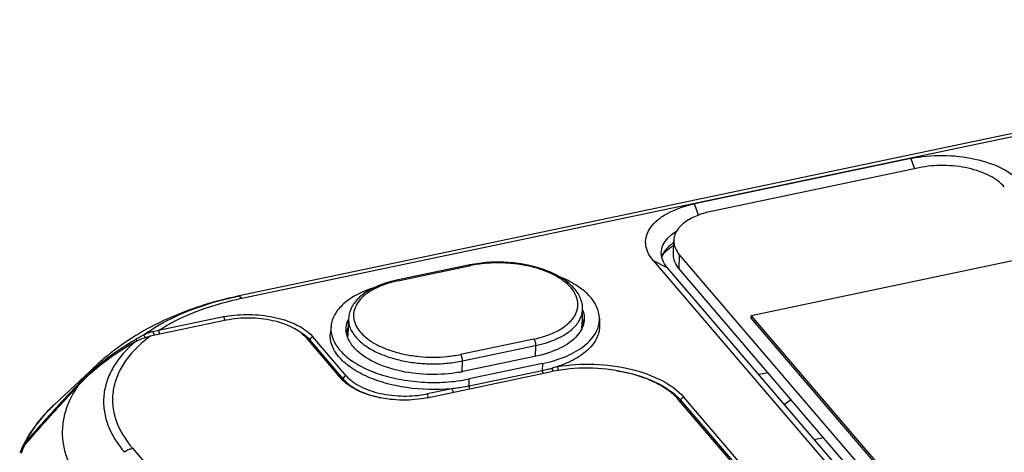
# Model space of a CAD drawing. Header units: inches. Extents: x 0 to 17, y 0 to 11.
# Tile 16 of 24: x 12.586 to 13.79, y 4.2 to 4.728. Entities that reach past the tile are written whole.
import ezdxf

# ---------------------------------------------------------------- set-up
doc = ezdxf.new("R2010")
doc.units = ezdxf.units.IN
doc.header["$LTSCALE"] = 0.935
doc.header["$MEASUREMENT"] = 0
doc.layers.get('0').update_dxf_attribs({"linetype": 'CONTINUOUS'})
doc.layers.add('1', color=7, linetype='CONTINUOUS')

msp = doc.modelspace()

# ---------------------------------------------------------------- linework, layer by layer
at = {"color": 7, "linetype": 'Continuous'}
for p, q in [((13.68616, 4.54706), (13.43214, 4.4938)), ((13.38587, 4.44113), (13.38619, 4.45824)), ((13.39297, 4.42355), (13.39332, 4.44058)), ((13.39332, 4.44058), (13.94176, 3.8005)), ((13.83873, 4.44151), (13.48092, 4.36648)), ((13.9414, 3.78347), (13.39297, 4.42355)), ((13.48079, 4.36313), (13.48092, 4.36648)), ((13.48079, 4.36313), (13.89007, 3.88546)), ((13.48092, 4.36648), (13.8902, 3.88882)), ((13.52977, 4.26389), (13.52174, 4.25782))]:
    msp.add_line(p, q, dxfattribs=at)
for points, knots in [([(13.79046, 4.52385), (13.78817, 4.52653), (13.78252, 4.5316), (13.77223, 4.53781), (13.75997, 4.54294), (13.74123, 4.54817), (13.71622, 4.55088), (13.69595, 4.54911), (13.68616, 4.54706)], [0, 0, 0, 0, 0.0953176, 0.2036806, 0.3240113, 0.4539877, 0.7292103, 1, 1, 1, 1]), ([(13.43214, 4.4938), (13.42577, 4.49246), (13.41409, 4.48904), (13.40114, 4.48205), (13.39348, 4.47519), (13.38942, 4.46984), (13.38686, 4.46416), (13.38623, 4.46017), (13.38619, 4.45824)], [0, 0, 0, 0, 0.3143693, 0.5844199, 0.7017576, 0.8082274, 0.9063399, 1, 1, 1, 1]), ([(13.38619, 4.45824), (13.38614, 4.45519), (13.38748, 4.44866), (13.39111, 4.44317), (13.39332, 4.44058)], [0, 0, 0, 0, 0.4720718, 1, 1, 1, 1]), ([(13.39297, 4.42355), (13.39076, 4.42613), (13.38715, 4.4316), (13.38581, 4.4381), (13.38587, 4.44113)], [0, 0, 0, 0, 0.5279267, 1, 1, 1, 1])]:
    msp.add_open_spline(points, degree=3, knots=knots, dxfattribs=at)
at = {"layer": '1', "color": 7, "linetype": 'Continuous'}
for p, q in [((14.46365, 4.72791), (12.85286, 4.39015)), ((12.85816, 4.38781), (14.46829, 4.72543)), ((13.67634, 4.55852), (13.41159, 4.50301)), ((13.67634, 4.55852), (13.68071, 4.54592)), ((13.41638, 4.48919), (13.41159, 4.50301)), ((13.36112, 4.43382), (13.90955, 3.79375)), ((13.36112, 4.43382), (13.37852, 4.42498)), ((13.37244, 4.43986), (13.37416, 4.44238)), ((13.13669, 4.42842), (13.04723, 4.40966)), ((13.04864, 4.40892), (13.1381, 4.42768)), ((13.92695, 3.7849), (13.37852, 4.42498)), ((13.03659, 4.40581), (13.03653, 4.40579)), ((13.0366, 4.40581), (13.03653, 4.40579)), ((12.85353, 4.39029), (12.85288, 4.39016)), ((12.85289, 4.39012), (12.85353, 4.39029)), ((13.27472, 4.37388), (13.27393, 4.35372)), ((12.83898, 4.36094), (12.74606, 4.34145)), ((12.83553, 4.36496), (12.75598, 4.34828)), ((12.98857, 4.36285), (12.98778, 4.34269)), ((13.2954, 4.36327), (13.29558, 4.35486)), ((12.75596, 4.34827), (12.74907, 4.34687)), ((12.74973, 4.34603), (12.74907, 4.34687)), ((12.96712, 4.3539), (12.96628, 4.34553)), ((12.72917, 4.33703), (12.72848, 4.33766)), ((12.72998, 4.33591), (12.72917, 4.33703)), ((12.97971, 4.28961), (12.93734, 4.33905)), ((12.93838, 4.3398), (12.94135, 4.33667)), ((12.94131, 4.33443), (12.94135, 4.33667)), ((12.94135, 4.33667), (12.98208, 4.28914)), ((12.94185, 4.34383), (12.94488, 4.34063)), ((12.98561, 4.2931), (12.94488, 4.34063)), ((13.21504, 4.33788), (13.12559, 4.31912)), ((13.12785, 4.31122), (13.2173, 4.32997)), ((13.2173, 4.32997), (13.21678, 4.31678)), ((13.12733, 4.2981), (13.12785, 4.31122)), ((13.21787, 4.31701), (13.12842, 4.29825)), ((12.67848, 4.30439), (12.62858, 4.25768)), ((12.67844, 4.30436), (12.6637, 4.2886)), ((13.22551, 4.29931), (13.13606, 4.28055)), ((13.22563, 4.30796), (13.13617, 4.2892)), ((13.22563, 4.30796), (13.22551, 4.29931)), ((13.23366, 4.30121), (13.22551, 4.29931)), ((13.24387, 4.30422), (13.23761, 4.30229)), ((13.23806, 4.30101), (13.23761, 4.30229)), ((13.23838, 4.29832), (13.23834, 4.29945)), ((12.66446, 4.28758), (12.6637, 4.28859)), ((12.98208, 4.28914), (12.98205, 4.28752)), ((13.08474, 4.26624), (13.2368, 4.29813)), ((13.13606, 4.28055), (13.13617, 4.2892)), ((13.50155, 4.29683), (13.49034, 4.29447)), ((12.65581, 4.28013), (12.65572, 4.28031)), ((12.6563, 4.27951), (12.65581, 4.28013)), ((13.1149, 4.27731), (13.08487, 4.27101)), ((13.08563, 4.26968), (13.08487, 4.27101)), ((13.68393, 3.92338), (13.39253, 4.26348)), ((13.39485, 4.26076), (13.3949, 4.26301)), ((13.3949, 4.26301), (13.68958, 3.91909)), ((13.69311, 3.92305), (13.39843, 4.26697)), ((13.55807, 4.21542), (13.56928, 4.21778)), ((12.58948, 4.20587), (12.588, 4.20218)), ((12.58963, 4.20618), (12.58939, 4.20569)), ((12.58966, 4.20617), (12.58939, 4.20569)), ((12.58964, 4.20618), (12.58949, 4.20589)), ((12.59437, 4.21303), (12.59129, 4.20902)), ((12.5954, 4.21177), (12.59437, 4.21303)), ((12.72448, 4.20454), (12.80238, 4.11362))]:
    msp.add_line(p, q, dxfattribs=at)
for centre, radius, start, end in [((13.39803, 4.42795), 0.02874, 147.83058, 154.07665), ((13.39122, 4.42858), 0.02191, 149.00849, 153.68557), ((13.39608, 4.42893), 0.02656, 154.1303, 157.12024), ((13.07251, 4.28469), 0.12748, 106.51275, 107.14707), ((12.94415, 3.98077), 0.41602, 101.92878, 102.56516), ((13.24477, 4.36204), 0.03213, 17.93673, 21.21351), ((12.86186, 4.23936), 0.12833, 100.59041, 101.83809), ((13.01766, 4.34862), 0.03231, 154.3417, 156.46695), ((13.24654, 4.3544), 0.0294, 10.61389, 15.35474), ((13.24768, 4.35462), 0.02824, 7.04708, 10.60098), ((12.7648, 4.28565), 0.06321, 104.41713, 108.66752), ((13.01387, 4.34158), 0.02809, 164.02186, 173.15768), ((13.01504, 4.34125), 0.0293, 160.91483, 164.04621), ((13.01597, 4.34093), 0.03028, 158.1218, 160.91328), ((13.24719, 4.35477), 0.02676, 352.33551, 357.73622), ((13.24831, 4.3547), 0.02761, 3.11628, 7.04232), ((12.89217, 4.04711), 0.33348, 119.39707, 119.73164), ((12.89218, 4.0471), 0.3335, 118.78649, 119.39664), ((12.89884, 4.03492), 0.34739, 117.61715, 118.78256), ((12.85043, 4.18972), 0.18999, 124.52117, 126.35634), ((12.76018, 4.29811), 0.04991, 112.07445, 116.62557), ((12.76271, 4.29199), 0.05654, 108.70895, 112.12075), ((13.01442, 4.34164), 0.02666, 177.7442, 181.38154), ((13.1914, 4.46417), 0.16835, 284.5391, 285.29664), ((13.19269, 4.45944), 0.16345, 285.29694, 285.95277), ((13.22743, 4.29831), 0.01096, 5.9729, 14.28811), ((13.7164, 3.26603), 1.46759, 135.83206, 135.98111), ((13.09591, 4.45338), 0.1585, 280.04659, 281.83375), ((13.09559, 4.48485), 0.19982, 278.46821, 279.25426), ((13.09717, 4.47548), 0.19032, 279.23839, 281.82498), ((13.93817, 3.05425), 1.77424, 136.28782, 137.41903), ((13.76592, 3.21831), 1.53636, 136.12746, 136.27108), ((13.74046, 3.24278), 1.50105, 135.98111, 136.12746), ((13.05502, 4.39624), 0.13288, 256.80092, 258.11053), ((13.06132, 4.38329), 0.11472, 281.48321, 281.84215), ((13.34891, 4.22359), 0.06057, 40.59974, 42.43079), ((14.34725, 2.67984), 2.32879, 137.4464, 138.82491), ((12.69937, 4.16047), 0.11741, 156.34388, 161.18356), ((12.6152, 4.19321), 0.02867, 148.09465, 153.09453), ((12.72298, 4.1414), 0.14825, 153.21185, 154.09243), ((12.6167, 4.1923), 0.03042, 146.64177, 148.12901), ((12.73038, 4.18012), 0.02518, 116.12385, 129.12252)]:
    msp.add_arc(centre, radius, start, end, dxfattribs=at)
for points, knots in [([(13.67634, 4.55852), (13.68907, 4.56119), (13.71542, 4.5635), (13.75367, 4.55932), (13.78709, 4.54835), (13.8056, 4.53575), (13.81193, 4.52835)], [0, 0, 0, 0, 0.2711771, 0.5467935, 0.7969609, 1, 1, 1, 1]), ([(13.36112, 4.43382), (13.35852, 4.43686), (13.35421, 4.44325), (13.35122, 4.45416), (13.35258, 4.46516), (13.35811, 4.47543), (13.36725, 4.48458), (13.38463, 4.49565), (13.40041, 4.50067), (13.41159, 4.50301)], [0, 0, 0, 0, 0.1132329, 0.2149637, 0.3137804, 0.4194822, 0.5392859, 0.6764579, 1, 1, 1, 1]), ([(13.38095, 4.46327), (13.38157, 4.46385), (13.38422, 4.46619), (13.38713, 4.46824), (13.38943, 4.46965)], [0, 0, 0, 0, 0.238341, 1, 1, 1, 1]), ([(13.37114, 4.44535), (13.37146, 4.44859), (13.37374, 4.45536), (13.37827, 4.46076), (13.38095, 4.46327)], [0, 0, 0, 0, 0.4699083, 1, 1, 1, 1]), ([(13.3858, 4.45528), (13.38452, 4.4544), (13.37994, 4.451), (13.37591, 4.44677), (13.37371, 4.44326)], [0, 0, 0, 0, 0.2719361, 1, 1, 1, 1]), ([(13.37852, 4.42498), (13.37598, 4.42794), (13.37188, 4.43429), (13.37079, 4.44189), (13.37114, 4.44535)], [0, 0, 0, 0, 0.5283259, 1, 1, 1, 1]), ([(13.37416, 4.44238), (13.37485, 4.44326), (13.37822, 4.44715), (13.3824, 4.45027), (13.38581, 4.45238)], [0, 0, 0, 0, 0.2180123, 1, 1, 1, 1]), ([(13.27472, 4.37388), (13.27482, 4.37632), (13.27441, 4.38131), (13.27208, 4.38855), (13.26818, 4.39542), (13.26284, 4.40183), (13.25622, 4.40772), (13.24843, 4.41308), (13.23958, 4.41786), (13.22623, 4.42353), (13.20772, 4.42875), (13.18419, 4.43196), (13.16019, 4.43208), (13.14434, 4.43003), (13.13669, 4.42842)], [0, 0, 0, 0, 0.0446591, 0.0902639, 0.1377753, 0.1880368, 0.2416843, 0.29906, 0.3602214, 0.4249728, 0.5633825, 0.7095331, 0.857219, 1, 1, 1, 1]), ([(13.21504, 4.33788), (13.22034, 4.33899), (13.23036, 4.34169), (13.24397, 4.34743), (13.25356, 4.35354), (13.25965, 4.35908), (13.26327, 4.36333), (13.26606, 4.36778), (13.26798, 4.3724), (13.26901, 4.37713), (13.26912, 4.38192), (13.26832, 4.38671), (13.266, 4.39321), (13.26066, 4.40114), (13.25132, 4.4095), (13.23923, 4.41682), (13.22482, 4.42284), (13.20861, 4.42737), (13.19121, 4.43023), (13.17325, 4.43131), (13.15543, 4.43059), (13.14375, 4.42887), (13.1381, 4.42768)], [0, 0, 0, 0, 0.0718019, 0.1371924, 0.1952265, 0.2214825, 0.2460092, 0.2690292, 0.2908748, 0.3119824, 0.3328637, 0.3540555, 0.3760602, 0.4239644, 0.4788319, 0.5411967, 0.6104624, 0.6852771, 0.7638024, 0.8439154, 0.9233756, 1, 1, 1, 1]), ([(13.13669, 4.42842), (13.13691, 4.42847), (13.13732, 4.42837), (13.13776, 4.42804), (13.13798, 4.42781), (13.1381, 4.42768)], [0, 0, 0, 0, 0.4191121, 0.6857021, 1, 1, 1, 1]), ([(13.04723, 4.40966), (13.0463, 4.40947), (13.04262, 4.40866), (13.03897, 4.4077), (13.03627, 4.40691)], [0, 0, 0, 0, 0.253964, 1, 1, 1, 1]), ([(13.04864, 4.40892), (13.04761, 4.40871), (13.04356, 4.40781), (13.03954, 4.40673), (13.03659, 4.40581)], [0, 0, 0, 0, 0.2551788, 1, 1, 1, 1]), ([(13.04864, 4.40892), (13.04853, 4.40905), (13.04831, 4.40929), (13.04786, 4.40961), (13.04746, 4.40971), (13.04723, 4.40966)], [0, 0, 0, 0, 0.3142979, 0.5808879, 1, 1, 1, 1]), ([(13.2954, 4.36328), (13.29528, 4.36819), (13.29253, 4.37869), (13.28218, 4.39257), (13.26656, 4.40477), (13.25391, 4.41112), (13.24695, 4.414)], [0, 0, 0, 0, 0.1998256, 0.4269518, 0.6933544, 1, 1, 1, 1]), ([(13.01933, 4.40064), (13.01218, 4.39832), (12.99908, 4.39298), (12.98257, 4.38205), (12.97119, 4.36903), (12.96762, 4.35879), (12.96713, 4.35391)], [0, 0, 0, 0, 0.3066749, 0.5730269, 0.8001472, 1, 1, 1, 1]), ([(13.03492, 4.4065), (13.02857, 4.40454), (13.01948, 4.40095), (13.00871, 4.39449), (13.00196, 4.38919), (12.9964, 4.38333), (12.99217, 4.37692), (12.98942, 4.37004), (12.98866, 4.36523), (12.98857, 4.36285)], [0, 0, 0, 0, 0.2949358, 0.4296016, 0.5557163, 0.6741291, 0.7863253, 0.8942246, 1, 1, 1, 1]), ([(13.03653, 4.40579), (13.03192, 4.40435), (13.02332, 4.4011), (13.01195, 4.3947), (13.00309, 4.38721), (12.99794, 4.37997), (12.99558, 4.37395), (12.99466, 4.36944), (12.99458, 4.36488), (12.99531, 4.36032), (12.99687, 4.3558), (13.00009, 4.34971), (13.00623, 4.34243), (13.01609, 4.33479), (13.02833, 4.32817), (13.04256, 4.32278), (13.0583, 4.31879), (13.07502, 4.31634), (13.09215, 4.31551), (13.10911, 4.31632), (13.12021, 4.31799), (13.12559, 4.31912)], [0, 0, 0, 0, 0.0677418, 0.1285979, 0.1822594, 0.2294974, 0.2514061, 0.2726508, 0.2937031, 0.3150542, 0.337165, 0.3604273, 0.4114144, 0.4694439, 0.534585, 0.6060444, 0.6824472, 0.7620408, 0.8428554, 0.9228378, 1, 1, 1, 1]), ([(12.85288, 4.39016), (12.83012, 4.38539), (12.78571, 4.37256), (12.74412, 4.3521), (12.72485, 4.33998)], [0, 0, 0, 0, 0.5051884, 1, 1, 1, 1]), ([(12.74277, 4.34625), (12.75507, 4.35472), (12.78319, 4.36977), (12.81327, 4.38007), (12.82943, 4.38449)], [0, 0, 0, 0, 0.4712487, 1, 1, 1, 1]), ([(12.75598, 4.34828), (12.76984, 4.35725), (12.80162, 4.37285), (12.83547, 4.38278), (12.85365, 4.38683)], [0, 0, 0, 0, 0.4699927, 1, 1, 1, 1]), ([(12.82943, 4.38449), (12.83134, 4.38501), (12.83911, 4.38707), (12.84694, 4.3889), (12.85286, 4.39015)], [0, 0, 0, 0, 0.2468822, 1, 1, 1, 1]), ([(12.85816, 4.38781), (12.85779, 4.38824), (12.85659, 4.38951), (12.85473, 4.39051), (12.85353, 4.39029)], [0, 0, 0, 0, 0.3181319, 1, 1, 1, 1]), ([(13.2618, 4.34989), (13.26374, 4.3516), (13.26723, 4.35516), (13.27132, 4.36112), (13.27393, 4.36739), (13.27464, 4.37174), (13.27472, 4.37388)], [0, 0, 0, 0, 0.2773681, 0.5325338, 0.7708543, 1, 1, 1, 1]), ([(13.27533, 4.37194), (13.27564, 4.37099), (13.27667, 4.36722), (13.27691, 4.36324), (13.27662, 4.36035)], [0, 0, 0, 0, 0.2558862, 1, 1, 1, 1]), ([(12.83553, 4.36496), (12.83598, 4.36445), (12.83659, 4.36303), (12.83689, 4.36156), (12.83695, 4.36074)], [0, 0, 0, 0, 0.4536359, 1, 1, 1, 1]), ([(12.83828, 4.36551), (12.84786, 4.3673), (12.86758, 4.36882), (12.8963, 4.36579), (12.92183, 4.35794), (12.93637, 4.34908), (12.94185, 4.34383)], [0, 0, 0, 0, 0.2686067, 0.5406898, 0.7909636, 1, 1, 1, 1]), ([(12.93734, 4.33905), (12.93275, 4.34442), (12.91932, 4.35356), (12.89508, 4.36151), (12.86733, 4.36455), (12.84822, 4.36287), (12.83898, 4.36094)], [0, 0, 0, 0, 0.2030391, 0.4532065, 0.7288229, 1, 1, 1, 1]), ([(12.98561, 4.34952), (12.98559, 4.35053), (12.98573, 4.35464), (12.98681, 4.35869), (12.98804, 4.36152)], [0, 0, 0, 0, 0.2470724, 1, 1, 1, 1]), ([(12.98857, 4.36285), (12.98849, 4.36072), (12.98884, 4.35635), (12.99093, 4.34992), (12.99451, 4.34368), (12.99769, 4.33987), (12.99947, 4.33802)], [0, 0, 0, 0, 0.2292881, 0.467682, 0.7228056, 1, 1, 1, 1]), ([(13.22563, 4.30796), (13.23547, 4.31002), (13.25348, 4.31532), (13.2734, 4.32622), (13.285, 4.33693), (13.29107, 4.34526), (13.29473, 4.35413), (13.29546, 4.36029), (13.2954, 4.36328)], [0, 0, 0, 0, 0.3154907, 0.5854554, 0.702369, 0.8083371, 0.9061348, 1, 1, 1, 1]), ([(13.27662, 4.36035), (13.27644, 4.35853), (13.27595, 4.35612), (13.27516, 4.3538), (13.27495, 4.35322)], [0, 0, 0, 0, 0.7460044, 1, 1, 1, 1]), ([(12.7574, 4.34379), (12.75737, 4.34466), (12.75709, 4.34624), (12.75643, 4.34773), (12.75597, 4.34828)], [0, 0, 0, 0, 0.5499799, 1, 1, 1, 1]), ([(12.92595, 4.34878), (12.92713, 4.34812), (12.93153, 4.3455), (12.93566, 4.34239), (12.93838, 4.3398)], [0, 0, 0, 0, 0.2660398, 1, 1, 1, 1]), ([(12.96713, 4.35391), (12.96661, 4.34884), (12.96826, 4.33767), (12.97813, 4.32263), (12.994, 4.30949), (13.015, 4.29863), (13.04001, 4.29055), (13.06765, 4.28569), (13.09637, 4.2843), (13.1156, 4.2858), (13.12502, 4.28721)], [0, 0, 0, 0, 0.0809519, 0.171889, 0.2794495, 0.4046774, 0.5448465, 0.694987, 0.848884, 1, 1, 1, 1]), ([(12.98667, 4.34248), (12.9865, 4.34306), (12.98593, 4.34537), (12.98565, 4.34775), (12.98561, 4.34952)], [0, 0, 0, 0, 0.2538238, 1, 1, 1, 1]), ([(13.2173, 4.32997), (13.22181, 4.33092), (13.23045, 4.33314), (13.24252, 4.33764), (13.25302, 4.3431), (13.25913, 4.34753), (13.2618, 4.34989)], [0, 0, 0, 0, 0.280812, 0.5427478, 0.782929, 1, 1, 1, 1]), ([(13.29558, 4.35487), (13.2957, 4.34975), (13.29316, 4.33868), (13.28207, 4.32438), (13.26511, 4.31248), (13.25141, 4.30672), (13.24387, 4.30422)], [0, 0, 0, 0, 0.1999688, 0.4246644, 0.6904739, 1, 1, 1, 1]), ([(13.27495, 4.35322), (13.27459, 4.35227), (13.27289, 4.34833), (13.27043, 4.34475), (13.26831, 4.34229)], [0, 0, 0, 0, 0.2388182, 1, 1, 1, 1]), ([(12.65858, 4.28186), (12.66359, 4.28718), (12.68454, 4.30751), (12.70881, 4.32425), (12.7279, 4.33488)], [0, 0, 0, 0, 0.250626, 1, 1, 1, 1]), ([(12.6637, 4.28859), (12.66833, 4.29336), (12.68759, 4.31159), (12.70955, 4.32686), (12.72679, 4.3367)], [0, 0, 0, 0, 0.2510318, 1, 1, 1, 1]), ([(12.72485, 4.33998), (12.71247, 4.3322), (12.69662, 4.32069), (12.68205, 4.30773), (12.67848, 4.30439)], [0, 0, 0, 0, 0.7494107, 1, 1, 1, 1]), ([(12.72796, 4.33491), (12.71744, 4.32591), (12.70361, 4.31068), (12.69254, 4.28696), (12.68862, 4.26919), (12.68893, 4.25116), (12.69513, 4.22653), (12.70584, 4.20975), (12.71448, 4.19966)], [0, 0, 0, 0, 0.2703601, 0.3917033, 0.507718, 0.6225824, 0.7406641, 1, 1, 1, 1]), ([(12.74606, 4.34145), (12.73992, 4.33686), (12.72867, 4.32729), (12.71491, 4.31103), (12.7053, 4.29374), (12.70008, 4.2757), (12.69946, 4.25725), (12.7049, 4.23198), (12.71572, 4.2148), (12.72448, 4.20454)], [0, 0, 0, 0, 0.1449846, 0.2777356, 0.4002206, 0.515902, 0.6292366, 0.74511, 1, 1, 1, 1]), ([(12.7279, 4.33488), (12.72935, 4.33568), (12.73514, 4.33854), (12.74137, 4.34046), (12.74606, 4.34145)], [0, 0, 0, 0, 0.2560952, 1, 1, 1, 1]), ([(12.73994, 4.33988), (12.73958, 4.34055), (12.73905, 4.34145), (12.73829, 4.34236), (12.73797, 4.34267), (12.73781, 4.34273)], [0, 0, 0, 0, 0.6349064, 0.8624737, 1, 1, 1, 1]), ([(12.751, 4.34246), (12.75084, 4.34343), (12.75048, 4.34467), (12.74988, 4.34579), (12.74973, 4.34603)], [0, 0, 0, 0, 0.7731001, 1, 1, 1, 1]), ([(12.94135, 4.33667), (12.94137, 4.33758), (12.94224, 4.33941), (12.94395, 4.34044), (12.94488, 4.34063)], [0, 0, 0, 0, 0.4867505, 1, 1, 1, 1]), ([(13.1149, 4.27731), (13.0965, 4.27547), (13.06869, 4.27616), (13.0336, 4.28351), (13.01025, 4.29186), (12.9908, 4.30267), (12.9762, 4.31551), (12.96723, 4.33002), (12.96579, 4.34067), (12.96628, 4.34553)], [0, 0, 0, 0, 0.3085923, 0.458267, 0.5971251, 0.7209013, 0.8275031, 0.9183712, 1, 1, 1, 1]), ([(12.99204, 4.33147), (12.99142, 4.33235), (12.98918, 4.33577), (12.98748, 4.33957), (12.98667, 4.34248)], [0, 0, 0, 0, 0.2626546, 1, 1, 1, 1]), ([(12.99947, 4.33802), (13.00252, 4.33485), (13.00983, 4.32887), (13.0228, 4.32156), (13.03802, 4.31557), (13.05496, 4.31112), (13.07303, 4.30835), (13.09158, 4.30736), (13.10998, 4.3082), (13.12201, 4.30999), (13.12785, 4.31122)], [0, 0, 0, 0, 0.0973286, 0.207109, 0.3280951, 0.4579386, 0.5935788, 0.7315423, 0.8681927, 1, 1, 1, 1]), ([(13.21504, 4.33788), (13.21542, 4.33744), (13.21608, 4.33629), (13.21678, 4.33434), (13.21723, 4.33218), (13.21733, 4.33069), (13.2173, 4.32997)], [0, 0, 0, 0, 0.2088707, 0.4670844, 0.7427767, 1, 1, 1, 1]), ([(13.26831, 4.34229), (13.26277, 4.33584), (13.24649, 4.32487), (13.22818, 4.31917), (13.21787, 4.31701)], [0, 0, 0, 0, 0.4466456, 1, 1, 1, 1]), ([(12.99931, 4.32328), (12.99861, 4.32393), (12.99598, 4.32647), (12.9936, 4.32926), (12.99204, 4.33147)], [0, 0, 0, 0, 0.2612963, 1, 1, 1, 1]), ([(13.12356, 4.29731), (13.11207, 4.29528), (13.08849, 4.29359), (13.05415, 4.29729), (13.02355, 4.30663), (13.00602, 4.31708), (12.99931, 4.32328)], [0, 0, 0, 0, 0.2684666, 0.5397949, 0.7898784, 1, 1, 1, 1]), ([(13.12785, 4.31122), (13.12787, 4.31193), (13.12778, 4.31342), (13.12733, 4.31559), (13.12663, 4.31754), (13.12597, 4.31868), (13.12559, 4.31912)], [0, 0, 0, 0, 0.2572233, 0.5329156, 0.7911293, 1, 1, 1, 1]), ([(13.22551, 4.29931), (13.22583, 4.29845), (13.22606, 4.29726), (13.2261, 4.29607), (13.22609, 4.2958)], [0, 0, 0, 0, 0.7678538, 1, 1, 1, 1]), ([(13.39253, 4.26348), (13.38911, 4.26747), (13.38066, 4.27504), (13.36531, 4.28432), (13.347, 4.29198), (13.31902, 4.29978), (13.28168, 4.30383), (13.25142, 4.30119), (13.2368, 4.29813)], [0, 0, 0, 0, 0.0953176, 0.2036806, 0.3240113, 0.4539877, 0.7292103, 1, 1, 1, 1]), ([(13.24387, 4.30422), (13.25868, 4.30677), (13.28894, 4.30859), (13.33255, 4.30295), (13.37037, 4.2899), (13.39121, 4.27539), (13.39843, 4.26697)], [0, 0, 0, 0, 0.2742001, 0.5491733, 0.7975571, 1, 1, 1, 1]), ([(13.24509, 4.29912), (13.24513, 4.30007), (13.2449, 4.30182), (13.24435, 4.30356), (13.24387, 4.30422)], [0, 0, 0, 0, 0.5361989, 1, 1, 1, 1]), ([(13.31655, 4.29929), (13.33212, 4.29678), (13.35432, 4.29079), (13.37958, 4.27714), (13.38958, 4.26887), (13.39362, 4.26446)], [0, 0, 0, 0, 0.5512051, 0.7908453, 1, 1, 1, 1]), ([(13.08474, 4.26624), (13.07488, 4.26417), (13.05446, 4.26239), (13.02483, 4.26563), (12.99895, 4.27412), (12.98461, 4.28388), (12.97971, 4.28961)], [0, 0, 0, 0, 0.2711771, 0.5467935, 0.7969609, 1, 1, 1, 1]), ([(12.98561, 4.2931), (12.98467, 4.29291), (12.98297, 4.29188), (12.9821, 4.29005), (12.98208, 4.28914)], [0, 0, 0, 0, 0.5132495, 1, 1, 1, 1]), ([(12.98208, 4.28914), (12.98681, 4.28362), (13.00052, 4.27414), (13.01598, 4.26891), (13.02468, 4.26687)], [0, 0, 0, 0, 0.4486963, 1, 1, 1, 1]), ([(12.98561, 4.2931), (12.99021, 4.28773), (13.00363, 4.27855), (13.02789, 4.27052), (13.0557, 4.26739), (13.07488, 4.26898), (13.08416, 4.27087)], [0, 0, 0, 0, 0.2029341, 0.4527763, 0.728271, 1, 1, 1, 1]), ([(12.59183, 4.20758), (12.59726, 4.21387), (12.61914, 4.23896), (12.64146, 4.26367), (12.65858, 4.28186)], [0, 0, 0, 0, 0.2496273, 1, 1, 1, 1]), ([(12.66871, 4.1512), (12.6604, 4.16093), (12.64661, 4.18139), (12.63853, 4.21083), (12.63887, 4.23363), (12.64347, 4.25631), (12.65171, 4.27219), (12.65858, 4.28185)], [0, 0, 0, 0, 0.2703858, 0.513478, 0.6310466, 0.749514, 1, 1, 1, 1]), ([(13.13606, 4.28055), (13.13433, 4.28019), (13.12732, 4.27882), (13.12024, 4.27784), (13.1149, 4.27731)], [0, 0, 0, 0, 0.2480023, 1, 1, 1, 1]), ([(13.1149, 4.27731), (13.11536, 4.27677), (13.11589, 4.27523), (13.11626, 4.27371), (13.11632, 4.27285)], [0, 0, 0, 0, 0.4539077, 1, 1, 1, 1]), ([(13.13664, 4.27704), (13.13665, 4.27732), (13.13661, 4.27851), (13.13638, 4.27969), (13.13606, 4.28055)], [0, 0, 0, 0, 0.2321462, 1, 1, 1, 1]), ([(12.62857, 4.25767), (12.62462, 4.25397), (12.60995, 4.23919), (12.59759, 4.22198), (12.59064, 4.20822)], [0, 0, 0, 0, 0.259744, 1, 1, 1, 1]), ([(12.61613, 4.24489), (12.6171, 4.24598), (12.62109, 4.25039), (12.6253, 4.25461), (12.62858, 4.25768)], [0, 0, 0, 0, 0.2453123, 1, 1, 1, 1]), ([(12.59437, 4.21303), (12.59575, 4.2158), (12.6019, 4.22713), (12.60965, 4.23755), (12.61613, 4.24489)], [0, 0, 0, 0, 0.2402658, 1, 1, 1, 1]), ([(12.59183, 4.20758), (12.59126, 4.20693), (12.58912, 4.20429), (12.58736, 4.20134), (12.58638, 4.19901)], [0, 0, 0, 0, 0.2555429, 1, 1, 1, 1]), ([(12.71929, 4.20272), (12.71971, 4.20293), (12.72138, 4.20369), (12.72314, 4.20425), (12.72448, 4.20454)], [0, 0, 0, 0, 0.2549397, 1, 1, 1, 1])]:
    msp.add_open_spline(points, degree=3, knots=knots, dxfattribs=at)
for points in [[(13.0863, 4.26652), (13.08626, 4.26759), (13.08603, 4.26868), (13.08563, 4.26968)], [(13.3949, 4.26301), (13.39491, 4.26361), (13.39512, 4.26423), (13.39542, 4.26475)], [(13.39542, 4.26475), (13.39604, 4.26583), (13.39721, 4.26671), (13.39843, 4.26697)]]:
    msp.add_open_spline(points, degree=3, dxfattribs=at)

doc.saveas('drawing.dxf')
